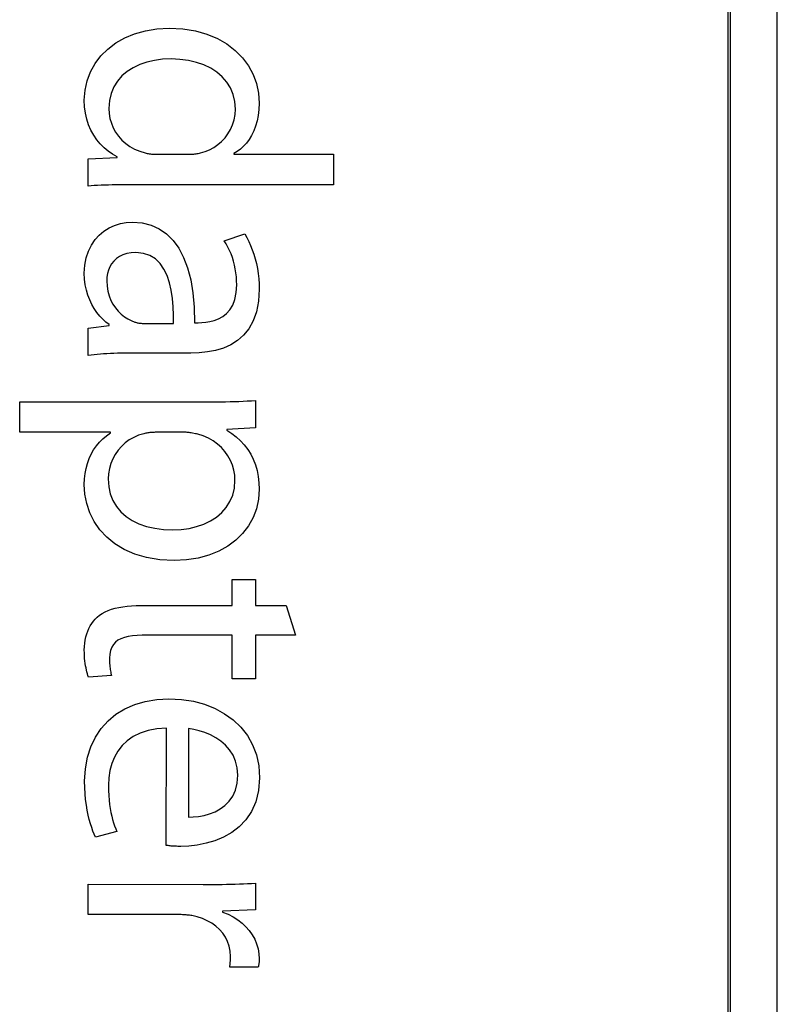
# Model space of a CAD drawing. Header units: inches. Extents: x 0 to 22, y 0 to 17.
# Tile 27 of 39: x 11.389 to 11.632, y 8.888 to 9.204. Entities that reach past the tile are written whole.
import ezdxf

# ---------------------------------------------------------------- set-up
doc = ezdxf.new("R2010")
doc.units = ezdxf.units.IN
doc.header["$LTSCALE"] = 1.21
doc.header["$MEASUREMENT"] = 0
doc.layers.get('0').update_dxf_attribs({"linetype": 'CONTINUOUS'})

msp = doc.modelspace()

# ---------------------------------------------------------------- linework, layer by layer
at = {"color": 7, "linetype": 'CONTINUOUS'}
for p, q in [((11.63223, 7.82391), (11.63219, 9.70984)), ((11.61644, 7.82938), (11.6164, 9.70541)), ((11.61723, 7.82891), (11.61719, 9.70484)), ((11.42255, 9.1982), (11.42573, 9.19952)), ((11.42573, 9.19952), (11.4292, 9.20049)), ((11.4292, 9.20049), (11.43292, 9.20109)), ((11.43292, 9.20109), (11.43689, 9.2013)), ((11.43689, 9.2013), (11.44124, 9.2011)), ((11.44124, 9.2011), (11.44527, 9.20046)), ((11.44527, 9.20046), (11.44899, 9.19941)), ((11.41711, 9.19462), (11.41967, 9.19656)), ((11.41967, 9.19656), (11.42255, 9.1982)), ((11.44899, 9.19941), (11.45237, 9.19799)), ((11.45237, 9.19799), (11.4554, 9.19623)), ((11.41489, 9.19242), (11.41711, 9.19462)), ((11.4554, 9.19623), (11.45807, 9.19416)), ((11.45807, 9.19416), (11.46037, 9.19183)), ((11.41155, 9.18729), (11.41303, 9.18996)), ((11.41303, 9.18996), (11.41489, 9.19242)), ((11.42968, 9.1904), (11.42738, 9.18962)), ((11.43215, 9.19096), (11.42968, 9.1904)), ((11.43474, 9.1913), (11.43215, 9.19096)), ((11.43744, 9.19141), (11.43474, 9.1913)), ((11.44032, 9.19129), (11.43744, 9.19141)), ((11.44306, 9.19092), (11.44032, 9.19129)), ((11.44564, 9.19032), (11.44306, 9.19092)), ((11.44803, 9.18949), (11.44564, 9.19032)), ((11.46037, 9.19183), (11.46228, 9.18925)), ((11.41046, 9.18442), (11.41155, 9.18729)), ((11.42333, 9.18739), (11.42164, 9.18595)), ((11.42525, 9.18861), (11.42333, 9.18739)), ((11.42738, 9.18962), (11.42525, 9.18861)), ((11.45022, 9.18843), (11.44803, 9.18949)), ((11.45219, 9.18715), (11.45022, 9.18843)), ((11.45391, 9.18567), (11.45219, 9.18715)), ((11.46228, 9.18925), (11.46378, 9.18646)), ((11.4098, 9.18139), (11.41046, 9.18442)), ((11.4202, 9.18429), (11.41904, 9.18242)), ((11.42164, 9.18595), (11.4202, 9.18429)), ((11.45536, 9.18398), (11.45391, 9.18567)), ((11.45653, 9.18209), (11.45536, 9.18398)), ((11.46378, 9.18646), (11.46488, 9.1835)), ((11.40957, 9.1782), (11.4098, 9.18139)), ((11.41904, 9.18242), (11.41818, 9.18033)), ((11.45739, 9.18001), (11.45653, 9.18209)), ((11.46488, 9.1835), (11.46554, 9.18041)), ((11.40967, 9.17606), (11.40957, 9.1782)), ((11.41764, 9.17804), (11.41746, 9.17553)), ((11.41818, 9.18033), (11.41764, 9.17804)), ((11.45792, 9.17775), (11.45739, 9.18001)), ((11.4581, 9.17531), (11.45792, 9.17775)), ((11.46554, 9.18041), (11.46577, 9.1772)), ((11.40994, 9.17401), (11.40967, 9.17606)), ((11.41746, 9.17553), (11.41755, 9.17391)), ((11.458, 9.17353), (11.4581, 9.17531)), ((11.46569, 9.17518), (11.46546, 9.17327)), ((11.46577, 9.1772), (11.46569, 9.17518)), ((11.41038, 9.17208), (11.40994, 9.17401)), ((11.41097, 9.17025), (11.41038, 9.17208)), ((11.41755, 9.17391), (11.41782, 9.17232)), ((11.41782, 9.17232), (11.41827, 9.17078)), ((11.45721, 9.17022), (11.4577, 9.17183)), ((11.4577, 9.17183), (11.458, 9.17353)), ((11.46509, 9.17148), (11.4646, 9.16981)), ((11.46546, 9.17327), (11.46509, 9.17148)), ((11.41172, 9.16853), (11.41097, 9.17025)), ((11.4126, 9.16693), (11.41172, 9.16853)), ((11.41827, 9.17078), (11.41888, 9.16931)), ((11.41888, 9.16931), (11.41965, 9.1679)), ((11.41965, 9.1679), (11.42058, 9.16658)), ((11.45574, 9.16733), (11.45655, 9.16872)), ((11.45655, 9.16872), (11.45721, 9.17022)), ((11.464, 9.16827), (11.46329, 9.16685)), ((11.4646, 9.16981), (11.464, 9.16827)), ((11.4136, 9.16545), (11.4126, 9.16693)), ((11.41472, 9.16409), (11.4136, 9.16545)), ((11.42058, 9.16658), (11.42166, 9.16537)), ((11.42166, 9.16537), (11.42288, 9.16426)), ((11.45251, 9.16388), (11.4537, 9.1649)), ((11.4537, 9.1649), (11.45478, 9.16605)), ((11.45478, 9.16605), (11.45574, 9.16733)), ((11.4625, 9.16555), (11.46164, 9.16438)), ((11.46329, 9.16685), (11.4625, 9.16555)), ((11.41594, 9.16286), (11.41472, 9.16409)), ((11.41726, 9.16177), (11.41594, 9.16286)), ((11.41865, 9.16081), (11.41726, 9.16177)), ((11.42288, 9.16426), (11.42425, 9.16328)), ((11.42425, 9.16328), (11.42575, 9.16243)), ((11.42575, 9.16243), (11.42737, 9.16174)), ((11.42737, 9.16174), (11.42912, 9.16121)), ((11.44689, 9.16121), (11.44839, 9.16165)), ((11.44839, 9.16165), (11.44984, 9.16224)), ((11.44984, 9.16224), (11.45122, 9.16299)), ((11.45122, 9.16299), (11.45251, 9.16388)), ((11.4587, 9.16164), (11.45765, 9.16099)), ((11.45972, 9.16242), (11.4587, 9.16164)), ((11.4607, 9.16334), (11.45972, 9.16242)), ((11.46164, 9.16438), (11.4607, 9.16334)), ((11.41079, 9.15932), (11.42012, 9.15977)), ((11.41079, 9.15055), (11.41079, 9.15932)), ((11.42012, 9.15999), (11.41865, 9.16081)), ((11.42012, 9.15977), (11.42012, 9.15999)), ((11.42912, 9.16121), (11.42945, 9.16113)), ((11.42945, 9.16113), (11.42978, 9.16106)), ((11.42978, 9.16106), (11.43012, 9.161)), ((11.43012, 9.161), (11.43046, 9.16095)), ((11.43046, 9.16095), (11.4308, 9.16091)), ((11.4308, 9.16091), (11.43114, 9.16087)), ((11.43114, 9.16087), (11.43149, 9.16084)), ((11.43149, 9.16084), (11.43185, 9.16081)), ((11.43185, 9.16081), (11.43221, 9.1608)), ((11.43221, 9.1608), (11.43258, 9.16078)), ((11.43258, 9.16078), (11.43295, 9.16078)), ((11.43295, 9.16078), (11.43334, 9.16077)), ((11.43334, 9.16077), (11.44267, 9.16077)), ((11.44267, 9.16077), (11.443, 9.16078)), ((11.443, 9.16078), (11.44335, 9.16078)), ((11.44335, 9.16078), (11.4437, 9.1608)), ((11.4437, 9.1608), (11.44405, 9.16081)), ((11.44405, 9.16081), (11.44441, 9.16084)), ((11.44441, 9.16084), (11.44477, 9.16087)), ((11.44477, 9.16087), (11.44513, 9.16091)), ((11.44513, 9.16091), (11.44549, 9.16095)), ((11.44549, 9.16095), (11.44585, 9.161)), ((11.44585, 9.161), (11.4462, 9.16106)), ((11.4462, 9.16106), (11.44655, 9.16113)), ((11.44655, 9.16113), (11.44689, 9.16121)), ((11.45765, 9.16099), (11.45765, 9.16077)), ((11.45765, 9.16077), (11.48964, 9.16078)), ((11.48964, 9.16078), (11.48964, 9.151)), ((11.41175, 9.15063), (11.41079, 9.15055)), ((11.41276, 9.1507), (11.41175, 9.15063)), ((11.41384, 9.15076), (11.41276, 9.1507)), ((11.41496, 9.15081), (11.41384, 9.15076)), ((11.41612, 9.15086), (11.41496, 9.15081)), ((11.41732, 9.1509), (11.41612, 9.15086)), ((11.41854, 9.15093), (11.41732, 9.1509)), ((11.41977, 9.15095), (11.41854, 9.15093)), ((11.42101, 9.15097), (11.41977, 9.15095)), ((11.42224, 9.15099), (11.42101, 9.15097)), ((11.42347, 9.15099), (11.42224, 9.15099)), ((11.48964, 9.151), (11.42347, 9.15099)), ((11.4159, 9.13609), (11.41755, 9.13712)), ((11.41755, 9.13712), (11.41932, 9.13793)), ((11.41932, 9.13793), (11.42117, 9.1385)), ((11.42117, 9.1385), (11.42307, 9.13885)), ((11.42307, 9.13885), (11.42501, 9.13896)), ((11.42501, 9.13896), (11.42813, 9.13873)), ((11.42813, 9.13873), (11.43101, 9.13801)), ((11.43101, 9.13801), (11.43363, 9.13683)), ((11.43363, 9.13683), (11.43599, 9.1352)), ((11.41185, 9.13162), (11.41302, 9.13334)), ((11.41302, 9.13334), (11.41438, 9.13482)), ((11.41438, 9.13482), (11.4159, 9.13609)), ((11.43599, 9.1352), (11.43809, 9.13312)), ((11.43809, 9.13312), (11.43992, 9.13059)), ((11.45455, 9.13297), (11.4611, 9.13518)), ((11.45516, 9.132), (11.45455, 9.13297)), ((11.4611, 9.13518), (11.46178, 9.13403)), ((11.46178, 9.13403), (11.46241, 9.1328)), ((11.41089, 9.12968), (11.41185, 9.13162)), ((11.43992, 9.13059), (11.44147, 9.12764)), ((11.45573, 9.13097), (11.45516, 9.132)), ((11.45625, 9.12989), (11.45573, 9.13097)), ((11.45672, 9.12877), (11.45625, 9.12989)), ((11.46241, 9.1328), (11.463, 9.13149)), ((11.463, 9.13149), (11.46354, 9.13011)), ((11.46354, 9.13011), (11.46404, 9.12867)), ((11.40973, 9.12513), (11.41018, 9.12752)), ((11.41018, 9.12752), (11.41089, 9.12968)), ((11.41987, 9.12725), (11.41904, 9.12647)), ((11.42084, 9.12791), (11.41987, 9.12725)), ((11.42194, 9.12845), (11.42084, 9.12791)), ((11.42319, 9.12885), (11.42194, 9.12845)), ((11.42458, 9.1291), (11.42319, 9.12885)), ((11.42612, 9.12919), (11.42458, 9.1291)), ((11.42856, 9.12894), (11.42612, 9.12919)), ((11.43066, 9.12824), (11.42856, 9.12894)), ((11.43245, 9.12713), (11.43066, 9.12824)), ((11.43395, 9.12565), (11.43245, 9.12713)), ((11.44147, 9.12764), (11.44275, 9.12425)), ((11.45714, 9.1276), (11.45672, 9.12877)), ((11.4575, 9.12641), (11.45714, 9.1276)), ((11.46404, 9.12867), (11.46447, 9.12717)), ((11.46447, 9.12717), (11.46485, 9.12563)), ((11.40957, 9.12253), (11.40973, 9.12513)), ((11.41734, 9.12357), (11.41703, 9.12246)), ((11.41778, 9.12462), (11.41734, 9.12357)), ((11.41834, 9.12559), (11.41778, 9.12462)), ((11.41904, 9.12647), (11.41834, 9.12559)), ((11.43518, 9.12386), (11.43395, 9.12565)), ((11.43617, 9.1218), (11.43518, 9.12386)), ((11.44275, 9.12425), (11.44375, 9.12046)), ((11.45782, 9.12519), (11.4575, 9.12641)), ((11.45808, 9.12395), (11.45782, 9.12519)), ((11.45828, 9.12269), (11.45808, 9.12395)), ((11.46485, 9.12563), (11.46517, 9.12404)), ((11.46517, 9.12404), (11.46543, 9.12242)), ((11.40965, 9.12065), (11.40957, 9.12253)), ((11.40987, 9.11885), (11.40965, 9.12065)), ((11.41685, 9.12129), (11.41679, 9.12009)), ((11.41703, 9.12246), (11.41685, 9.12129)), ((11.43694, 9.11951), (11.43617, 9.1218)), ((11.44375, 9.12046), (11.44446, 9.11625)), ((11.45843, 9.12142), (11.45828, 9.12269)), ((11.45851, 9.12014), (11.45843, 9.12142)), ((11.46543, 9.12242), (11.46561, 9.12077)), ((11.46561, 9.12077), (11.46573, 9.1191)), ((11.41023, 9.11713), (11.40987, 9.11885)), ((11.41679, 9.12009), (11.41688, 9.11836)), ((11.41688, 9.11836), (11.41714, 9.11675)), ((11.4375, 9.11706), (11.43694, 9.11951)), ((11.45841, 9.11631), (11.45854, 9.11887)), ((11.45854, 9.11887), (11.45851, 9.12014)), ((11.46577, 9.11741), (11.46554, 9.11353)), ((11.46573, 9.1191), (11.46577, 9.11741)), ((11.41071, 9.1155), (11.41023, 9.11713)), ((11.4113, 9.11396), (11.41071, 9.1155)), ((11.41714, 9.11675), (11.41755, 9.11524)), ((11.41755, 9.11524), (11.41811, 9.11384)), ((11.43789, 9.11447), (11.4375, 9.11706)), ((11.43813, 9.1118), (11.43789, 9.11447)), ((11.44446, 9.11625), (11.44487, 9.11164)), ((11.45727, 9.11232), (11.45797, 9.11414)), ((11.45797, 9.11414), (11.45841, 9.11631)), ((11.41199, 9.11252), (11.4113, 9.11396)), ((11.41277, 9.11117), (11.41199, 9.11252)), ((11.41362, 9.10993), (11.41277, 9.11117)), ((11.41811, 9.11384), (11.41879, 9.11256)), ((11.41879, 9.11256), (11.41958, 9.11139)), ((11.41958, 9.11139), (11.42047, 9.11034)), ((11.43823, 9.1091), (11.43813, 9.1118)), ((11.44487, 9.11164), (11.445, 9.10665)), ((11.45527, 9.10959), (11.45636, 9.11081)), ((11.45636, 9.11081), (11.45727, 9.11232)), ((11.46554, 9.11353), (11.46489, 9.11015)), ((11.41454, 9.1088), (11.41362, 9.10993)), ((11.41551, 9.10778), (11.41454, 9.1088)), ((11.41653, 9.10687), (11.41551, 9.10778)), ((11.42047, 9.11034), (11.42143, 9.1094)), ((11.42143, 9.1094), (11.42246, 9.10859)), ((11.42246, 9.10859), (11.42354, 9.10789)), ((11.42354, 9.10789), (11.42466, 9.10731)), ((11.43823, 9.10641), (11.43823, 9.1091)), ((11.45133, 9.10737), (11.45271, 9.1079)), ((11.45271, 9.1079), (11.45404, 9.10863)), ((11.45404, 9.10863), (11.45527, 9.10959)), ((11.46489, 9.11015), (11.46385, 9.10722)), ((11.4108, 9.10487), (11.41757, 9.10576)), ((11.4108, 9.09609), (11.4108, 9.10487)), ((11.41757, 9.10609), (11.41653, 9.10687)), ((11.41757, 9.10576), (11.41757, 9.10609)), ((11.42466, 9.10731), (11.42579, 9.10686)), ((11.42579, 9.10686), (11.42604, 9.10678)), ((11.42604, 9.10678), (11.4263, 9.10671)), ((11.4263, 9.10671), (11.42656, 9.10665)), ((11.42656, 9.10665), (11.42682, 9.10659)), ((11.42682, 9.10659), (11.42708, 9.10655)), ((11.42708, 9.10655), (11.42734, 9.10651)), ((11.42734, 9.10651), (11.42761, 9.10648)), ((11.42761, 9.10648), (11.42787, 9.10645)), ((11.42787, 9.10645), (11.42813, 9.10644)), ((11.42813, 9.10644), (11.42839, 9.10642)), ((11.42839, 9.10642), (11.42864, 9.10642)), ((11.42864, 9.10642), (11.4289, 9.10641)), ((11.4289, 9.10641), (11.43823, 9.10641)), ((11.445, 9.10665), (11.44611, 9.10665)), ((11.44611, 9.10665), (11.44729, 9.10668)), ((11.44729, 9.10668), (11.44858, 9.10679)), ((11.44858, 9.10679), (11.44994, 9.10701)), ((11.44994, 9.10701), (11.45133, 9.10737)), ((11.46246, 9.10473), (11.46077, 9.10265)), ((11.46385, 9.10722), (11.46246, 9.10473)), ((11.46077, 9.10265), (11.45881, 9.10093)), ((11.45427, 9.09852), (11.45176, 9.09775)), ((11.45663, 9.09957), (11.45427, 9.09852)), ((11.45881, 9.10093), (11.45663, 9.09957)), ((11.41173, 9.09623), (11.4108, 9.09609)), ((11.4127, 9.09634), (11.41173, 9.09623)), ((11.4137, 9.09645), (11.4127, 9.09634)), ((11.41473, 9.09654), (11.4137, 9.09645)), ((11.41578, 9.09662), (11.41473, 9.09654)), ((11.41686, 9.09669), (11.41578, 9.09662)), ((11.41796, 9.09674), (11.41686, 9.09669)), ((11.41908, 9.09679), (11.41796, 9.09674)), ((11.42021, 9.09682), (11.41908, 9.09679)), ((11.42136, 9.09685), (11.42021, 9.09682)), ((11.42251, 9.09686), (11.42136, 9.09685)), ((11.42367, 9.09687), (11.42251, 9.09686)), ((11.44377, 9.09687), (11.42367, 9.09687)), ((11.44647, 9.09695), (11.44377, 9.09687)), ((11.44915, 9.09724), (11.44647, 9.09695)), ((11.45176, 9.09775), (11.44915, 9.09724)), ((11.38882, 9.08119), (11.44869, 9.08119)), ((11.38882, 9.07142), (11.38882, 9.08119)), ((11.44869, 9.08119), (11.45033, 9.0812)), ((11.45033, 9.0812), (11.45192, 9.08121)), ((11.45192, 9.08121), (11.45347, 9.08123)), ((11.45347, 9.08123), (11.45497, 9.08125)), ((11.45497, 9.08125), (11.45643, 9.08128)), ((11.45643, 9.08128), (11.45786, 9.08132)), ((11.45786, 9.08132), (11.45925, 9.08137)), ((11.45925, 9.08137), (11.46061, 9.08142)), ((11.46061, 9.08142), (11.46194, 9.08149)), ((11.46194, 9.08149), (11.46325, 9.08156)), ((11.46325, 9.08156), (11.46454, 9.08164)), ((11.46454, 9.08164), (11.46454, 9.07286)), ((11.46454, 9.07286), (11.45532, 9.07232)), ((11.41801, 9.07142), (11.38882, 9.07142)), ((11.41553, 9.06936), (11.41672, 9.07034)), ((11.41672, 9.07034), (11.41801, 9.07121)), ((11.41801, 9.07121), (11.41801, 9.07142)), ((11.42547, 9.0698), (11.42403, 9.06897)), ((11.42702, 9.07047), (11.42547, 9.0698)), ((11.42867, 9.07097), (11.42702, 9.07047)), ((11.42898, 9.07105), (11.42867, 9.07097)), ((11.4293, 9.07113), (11.42898, 9.07105)), ((11.42963, 9.07119), (11.4293, 9.07113)), ((11.42996, 9.07124), (11.42963, 9.07119)), ((11.43029, 9.07129), (11.42996, 9.07124)), ((11.43063, 9.07133), (11.43029, 9.07129)), ((11.43097, 9.07136), (11.43063, 9.07133)), ((11.43131, 9.07138), (11.43097, 9.07136)), ((11.43166, 9.0714), (11.43131, 9.07138)), ((11.432, 9.07141), (11.43166, 9.0714)), ((11.43234, 9.07142), (11.432, 9.07141)), ((11.43267, 9.07142), (11.43234, 9.07142)), ((11.442, 9.07142), (11.43267, 9.07142)), ((11.44231, 9.07142), (11.442, 9.07142)), ((11.44263, 9.0714), (11.44231, 9.07142)), ((11.44295, 9.07137), (11.44263, 9.0714)), ((11.44328, 9.07133), (11.44295, 9.07137)), ((11.44362, 9.07128), (11.44328, 9.07133)), ((11.44396, 9.07123), (11.44362, 9.07128)), ((11.4443, 9.07117), (11.44396, 9.07123)), ((11.44532, 9.07098), (11.4443, 9.07117)), ((11.44566, 9.07092), (11.44532, 9.07098)), ((11.446, 9.07087), (11.44566, 9.07092)), ((11.44778, 9.0703), (11.446, 9.07087)), ((11.44943, 9.06957), (11.44778, 9.0703)), ((11.45532, 9.07232), (11.45532, 9.07209)), ((11.45532, 9.07209), (11.45693, 9.07106)), ((11.45693, 9.07106), (11.45841, 9.06993)), ((11.45841, 9.06993), (11.45977, 9.0687)), ((11.41257, 9.0658), (11.41346, 9.06708)), ((11.41346, 9.06708), (11.41444, 9.06827)), ((11.41444, 9.06827), (11.41553, 9.06936)), ((11.42149, 9.06688), (11.42042, 9.06566)), ((11.4227, 9.06799), (11.42149, 9.06688)), ((11.42403, 9.06897), (11.4227, 9.06799)), ((11.45097, 9.06868), (11.44943, 9.06957)), ((11.45237, 9.06765), (11.45097, 9.06868)), ((11.45363, 9.06649), (11.45237, 9.06765)), ((11.45977, 9.0687), (11.46099, 9.06736)), ((11.46099, 9.06736), (11.46209, 9.06592)), ((11.41113, 9.06297), (11.41179, 9.06443)), ((11.41179, 9.06443), (11.41257, 9.0658)), ((11.41948, 9.06432), (11.4187, 9.06289)), ((11.42042, 9.06566), (11.41948, 9.06432)), ((11.45474, 9.06522), (11.45363, 9.06649)), ((11.45571, 9.06384), (11.45474, 9.06522)), ((11.45651, 9.06239), (11.45571, 9.06384)), ((11.46209, 9.06592), (11.46305, 9.06438)), ((11.46305, 9.06438), (11.46387, 9.06275)), ((11.41014, 9.05983), (11.41058, 9.06144)), ((11.41058, 9.06144), (11.41113, 9.06297)), ((11.41807, 9.06137), (11.41762, 9.05978)), ((11.4187, 9.06289), (11.41807, 9.06137)), ((11.45715, 9.06086), (11.45651, 9.06239)), ((11.45761, 9.05927), (11.45715, 9.06086)), ((11.46387, 9.06275), (11.46454, 9.06101)), ((11.46454, 9.06101), (11.46507, 9.05918)), ((11.40964, 9.05644), (11.40983, 9.05817)), ((11.40983, 9.05817), (11.41014, 9.05983)), ((11.41733, 9.05812), (11.41724, 9.05642)), ((11.41762, 9.05978), (11.41733, 9.05812)), ((11.45789, 9.05764), (11.45761, 9.05927)), ((11.45799, 9.05599), (11.45789, 9.05764)), ((11.46507, 9.05918), (11.46546, 9.05724)), ((11.46546, 9.05724), (11.46569, 9.05522)), ((11.40958, 9.05466), (11.40964, 9.05644)), ((11.40977, 9.05154), (11.40958, 9.05466)), ((11.41724, 9.05642), (11.41741, 9.05393)), ((11.41741, 9.05393), (11.41792, 9.05163)), ((11.4578, 9.0535), (11.45799, 9.05599)), ((11.46569, 9.05522), (11.46577, 9.0531)), ((11.41037, 9.04849), (11.40977, 9.05154)), ((11.41792, 9.05163), (11.41875, 9.04952)), ((11.45638, 9.04915), (11.45726, 9.05122)), ((11.45726, 9.05122), (11.4578, 9.0535)), ((11.46577, 9.0531), (11.46554, 9.0499)), ((11.41137, 9.04554), (11.41037, 9.04849)), ((11.41875, 9.04952), (11.41988, 9.0476)), ((11.41988, 9.0476), (11.4213, 9.04589)), ((11.4552, 9.04728), (11.45638, 9.04915)), ((11.46554, 9.0499), (11.46488, 9.04686)), ((11.41277, 9.04274), (11.41137, 9.04554)), ((11.4213, 9.04589), (11.423, 9.04439)), ((11.423, 9.04439), (11.42495, 9.04311)), ((11.45204, 9.04417), (11.45374, 9.04562)), ((11.45374, 9.04562), (11.4552, 9.04728)), ((11.46488, 9.04686), (11.4638, 9.044)), ((11.41456, 9.04012), (11.41277, 9.04274)), ((11.42495, 9.04311), (11.42714, 9.04204)), ((11.42714, 9.04204), (11.42956, 9.0412)), ((11.42956, 9.0412), (11.43219, 9.0406)), ((11.44567, 9.04113), (11.44797, 9.04193)), ((11.44797, 9.04193), (11.4501, 9.04294)), ((11.4501, 9.04294), (11.45204, 9.04417)), ((11.46231, 9.04134), (11.46045, 9.03892)), ((11.4638, 9.044), (11.46231, 9.04134)), ((11.41676, 9.03773), (11.41456, 9.04012)), ((11.43219, 9.0406), (11.43501, 9.04023)), ((11.43501, 9.04023), (11.438, 9.04011)), ((11.438, 9.04011), (11.44066, 9.04022)), ((11.44066, 9.04022), (11.44322, 9.04056)), ((11.44322, 9.04056), (11.44567, 9.04113)), ((11.46045, 9.03892), (11.45823, 9.03675)), ((11.41937, 9.0356), (11.41676, 9.03773)), ((11.42237, 9.03376), (11.41937, 9.0356)), ((11.45823, 9.03675), (11.45567, 9.03484)), ((11.42578, 9.03227), (11.42237, 9.03376)), ((11.4296, 9.03116), (11.42578, 9.03227)), ((11.4496, 9.03195), (11.44614, 9.031)), ((11.45279, 9.03324), (11.4496, 9.03195)), ((11.45567, 9.03484), (11.45279, 9.03324)), ((11.43382, 9.03046), (11.4296, 9.03116)), ((11.43844, 9.03022), (11.43382, 9.03046)), ((11.44241, 9.03042), (11.43844, 9.03022)), ((11.44614, 9.031), (11.44241, 9.03042)), ((11.4571, 9.02409), (11.46454, 9.02409)), ((11.4571, 9.01576), (11.4571, 9.02409)), ((11.46454, 9.02409), (11.46454, 9.01576)), ((11.41447, 9.01261), (11.41533, 9.01318)), ((11.41533, 9.01318), (11.41626, 9.01369)), ((11.41626, 9.01369), (11.41727, 9.01414)), ((11.41727, 9.01414), (11.41834, 9.01454)), ((11.41834, 9.01454), (11.41949, 9.01487)), ((11.41949, 9.01487), (11.4207, 9.01515)), ((11.4207, 9.01515), (11.42198, 9.01537)), ((11.42198, 9.01537), (11.42333, 9.01554)), ((11.42333, 9.01554), (11.42475, 9.01567)), ((11.42475, 9.01567), (11.42624, 9.01574)), ((11.42624, 9.01574), (11.42778, 9.01576)), ((11.42778, 9.01576), (11.4571, 9.01576)), ((11.46454, 9.01576), (11.47443, 9.01576)), ((11.47443, 9.01576), (11.47743, 9.00621)), ((11.41148, 9.00922), (11.41197, 9.00998)), ((11.41197, 9.00998), (11.41249, 9.0107)), ((11.41249, 9.0107), (11.41307, 9.01136)), ((11.41307, 9.01136), (11.41369, 9.01198)), ((11.41369, 9.01198), (11.41447, 9.01261)), ((11.41007, 9.00567), (11.41035, 9.00663)), ((11.41035, 9.00663), (11.41067, 9.00754)), ((11.41067, 9.00754), (11.41105, 9.0084)), ((11.41105, 9.0084), (11.41148, 9.00922)), ((11.40961, 9.00256), (11.4097, 9.00363)), ((11.4097, 9.00363), (11.40986, 9.00467)), ((11.40986, 9.00467), (11.41007, 9.00567)), ((11.41958, 9.00395), (11.41891, 9.00319)), ((11.4204, 9.00458), (11.41958, 9.00395)), ((11.42136, 9.0051), (11.4204, 9.00458)), ((11.42245, 9.00552), (11.42136, 9.0051)), ((11.42368, 9.00583), (11.42245, 9.00552)), ((11.42504, 9.00605), (11.42368, 9.00583)), ((11.42652, 9.00617), (11.42504, 9.00605)), ((11.42812, 9.00621), (11.42652, 9.00617)), ((11.4571, 9.00621), (11.42812, 9.00621)), ((11.4571, 8.99222), (11.4571, 9.00621)), ((11.47743, 9.00621), (11.46454, 9.00621)), ((11.46454, 9.00621), (11.46454, 8.99222)), ((11.40958, 9.00144), (11.40961, 9.00256)), ((11.40959, 9.00051), (11.40958, 9.00144)), ((11.40963, 8.99961), (11.40959, 9.00051)), ((11.41776, 9.00016), (11.41768, 8.99887)), ((11.41799, 9.00131), (11.41776, 9.00016)), ((11.41838, 9.00232), (11.41799, 9.00131)), ((11.41891, 9.00319), (11.41838, 9.00232)), ((11.40969, 8.99875), (11.40963, 8.99961)), ((11.40977, 8.99793), (11.40969, 8.99875)), ((11.40987, 8.99714), (11.40977, 8.99793)), ((11.40999, 8.99639), (11.40987, 8.99714)), ((11.41768, 8.99887), (11.41769, 8.99823)), ((11.41769, 8.99823), (11.4177, 8.99763)), ((11.4177, 8.99763), (11.41772, 8.99707)), ((11.41772, 8.99707), (11.41775, 8.99654)), ((11.41012, 8.99568), (11.40999, 8.99639)), ((11.41027, 8.99501), (11.41012, 8.99568)), ((11.41042, 8.99439), (11.41027, 8.99501)), ((11.41058, 8.9938), (11.41042, 8.99439)), ((11.41074, 8.99326), (11.41058, 8.9938)), ((11.41775, 8.99654), (11.4178, 8.99605)), ((11.4178, 8.99605), (11.41785, 8.99558)), ((11.41785, 8.99558), (11.41791, 8.99515)), ((11.41791, 8.99515), (11.41798, 8.99473)), ((11.41798, 8.99473), (11.41806, 8.99433)), ((11.41806, 8.99433), (11.41814, 8.99395)), ((11.41814, 8.99395), (11.41824, 8.99358)), ((11.41091, 8.99277), (11.41074, 8.99326)), ((11.41834, 8.99322), (11.41091, 8.99277)), ((11.41824, 8.99358), (11.41834, 8.99322)), ((11.46454, 8.99222), (11.4571, 8.99222)), ((11.42576, 8.98394), (11.42918, 8.98494)), ((11.42918, 8.98494), (11.43287, 8.98555)), ((11.43287, 8.98555), (11.43678, 8.98576)), ((11.43678, 8.98576), (11.44079, 8.98556)), ((11.44079, 8.98556), (11.44461, 8.98497)), ((11.44461, 8.98497), (11.44822, 8.984)), ((11.41974, 8.98081), (11.4226, 8.98255)), ((11.4226, 8.98255), (11.42576, 8.98394)), ((11.44822, 8.984), (11.45158, 8.98267)), ((11.45158, 8.98267), (11.45467, 8.98099)), ((11.41499, 8.97625), (11.4172, 8.9787)), ((11.4172, 8.9787), (11.41974, 8.98081)), ((11.45467, 8.98099), (11.45745, 8.97897)), ((11.45745, 8.97897), (11.45989, 8.97662)), ((11.41313, 8.97348), (11.41499, 8.97625)), ((11.42752, 8.97473), (11.4253, 8.97364)), ((11.43004, 8.97556), (11.42752, 8.97473)), ((11.43286, 8.9761), (11.43004, 8.97556)), ((11.43601, 8.97632), (11.43286, 8.9761)), ((11.4359, 8.93867), (11.43601, 8.97632)), ((11.44474, 8.97593), (11.443, 8.9762)), ((11.443, 8.9762), (11.443, 8.94777)), ((11.44653, 8.97551), (11.44474, 8.97593)), ((11.44834, 8.97494), (11.44653, 8.97551)), ((11.45013, 8.97419), (11.44834, 8.97494)), ((11.45989, 8.97662), (11.46196, 8.97395)), ((11.41166, 8.97038), (11.41313, 8.97348)), ((11.42337, 8.97229), (11.42172, 8.97073)), ((11.4253, 8.97364), (11.42337, 8.97229)), ((11.45186, 8.97327), (11.45013, 8.97419)), ((11.45348, 8.97216), (11.45186, 8.97327)), ((11.45497, 8.97087), (11.45348, 8.97216)), ((11.46196, 8.97395), (11.46363, 8.97099)), ((11.41057, 8.96698), (11.41166, 8.97038)), ((11.42035, 8.96897), (11.41925, 8.96703)), ((11.42172, 8.97073), (11.42035, 8.96897)), ((11.45627, 8.96937), (11.45497, 8.97087)), ((11.45735, 8.96766), (11.45627, 8.96937)), ((11.46363, 8.97099), (11.46486, 8.96774)), ((11.40991, 8.9633), (11.41057, 8.96698)), ((11.41925, 8.96703), (11.41841, 8.96494)), ((11.45817, 8.96574), (11.45735, 8.96766)), ((11.4587, 8.96359), (11.45817, 8.96574)), ((11.46486, 8.96774), (11.46562, 8.96421)), ((11.40969, 8.95932), (11.40991, 8.9633)), ((11.41781, 8.96272), (11.41746, 8.96039)), ((11.41841, 8.96494), (11.41781, 8.96272)), ((11.45888, 8.96121), (11.4587, 8.96359)), ((11.46562, 8.96421), (11.46588, 8.96042)), ((11.40972, 8.95724), (11.40969, 8.95932)), ((11.41746, 8.96039), (11.41735, 8.95798)), ((11.45868, 8.95866), (11.45888, 8.96121)), ((11.46588, 8.96042), (11.46557, 8.95631)), ((11.40983, 8.95526), (11.40972, 8.95724)), ((11.41735, 8.95798), (11.41737, 8.95629)), ((11.41737, 8.95629), (11.41745, 8.9547)), ((11.45726, 8.95451), (11.45813, 8.95643)), ((11.45813, 8.95643), (11.45868, 8.95866)), ((11.46557, 8.95631), (11.46469, 8.9527)), ((11.41001, 8.95339), (11.40983, 8.95526)), ((11.41023, 8.95162), (11.41001, 8.95339)), ((11.41745, 8.9547), (11.41756, 8.95321)), ((11.41756, 8.95321), (11.41772, 8.95181)), ((11.45476, 8.9515), (11.45612, 8.95287)), ((11.45612, 8.95287), (11.45726, 8.95451)), ((11.46469, 8.9527), (11.46331, 8.94958)), ((11.41051, 8.94996), (11.41023, 8.95162)), ((11.41083, 8.94841), (11.41051, 8.94996)), ((11.41772, 8.95181), (11.41791, 8.95049)), ((11.41791, 8.95049), (11.41814, 8.94926)), ((11.44983, 8.94879), (11.45157, 8.94948)), ((11.45157, 8.94948), (11.45323, 8.95037)), ((11.45323, 8.95037), (11.45476, 8.9515)), ((11.46331, 8.94958), (11.46151, 8.94691)), ((11.41117, 8.94696), (11.41083, 8.94841)), ((11.41155, 8.94562), (11.41117, 8.94696)), ((11.41814, 8.94926), (11.4184, 8.94809)), ((11.4184, 8.94809), (11.41868, 8.94699)), ((11.41868, 8.94699), (11.41899, 8.94595)), ((11.443, 8.94777), (11.4446, 8.9478)), ((11.4446, 8.9478), (11.4463, 8.94797)), ((11.4463, 8.94797), (11.44806, 8.94829)), ((11.44806, 8.94829), (11.44983, 8.94879)), ((11.46151, 8.94691), (11.45936, 8.94466)), ((11.41194, 8.94439), (11.41155, 8.94562)), ((11.41234, 8.94326), (11.41194, 8.94439)), ((11.41274, 8.94224), (11.41234, 8.94326)), ((11.42002, 8.94312), (11.41313, 8.94133)), ((11.41899, 8.94595), (11.41932, 8.94497)), ((11.41932, 8.94497), (11.41966, 8.94402)), ((11.41966, 8.94402), (11.42002, 8.94312)), ((11.45936, 8.94466), (11.45693, 8.94281)), ((11.41313, 8.94133), (11.41274, 8.94224)), ((11.45152, 8.94017), (11.44869, 8.93933)), ((11.45429, 8.94132), (11.45152, 8.94017)), ((11.45693, 8.94281), (11.45429, 8.94132)), ((11.43618, 8.93862), (11.4359, 8.93867)), ((11.43649, 8.93857), (11.43618, 8.93862)), ((11.43681, 8.93853), (11.43649, 8.93857)), ((11.43716, 8.93849), (11.43681, 8.93853)), ((11.43752, 8.93845), (11.43716, 8.93849)), ((11.4379, 8.93842), (11.43752, 8.93845)), ((11.43829, 8.9384), (11.4379, 8.93842)), ((11.43871, 8.93838), (11.43829, 8.9384)), ((11.43915, 8.93836), (11.43871, 8.93838)), ((11.4396, 8.93835), (11.43915, 8.93836)), ((11.44007, 8.93835), (11.4396, 8.93835)), ((11.44056, 8.93834), (11.44007, 8.93835)), ((11.44314, 8.93844), (11.44056, 8.93834)), ((11.44587, 8.93876), (11.44314, 8.93844)), ((11.44869, 8.93933), (11.44587, 8.93876)), ((11.4108, 8.9262), (11.44778, 8.92608)), ((11.4108, 8.91643), (11.4108, 8.9262)), ((11.44778, 8.92608), (11.44934, 8.92609)), ((11.44934, 8.92609), (11.45087, 8.92609)), ((11.45087, 8.92609), (11.45237, 8.92611)), ((11.45237, 8.92611), (11.45383, 8.92613)), ((11.45383, 8.92613), (11.45526, 8.92615)), ((11.45526, 8.92615), (11.45666, 8.92619)), ((11.45666, 8.92619), (11.45804, 8.92623)), ((11.45804, 8.92623), (11.45939, 8.92627)), ((11.45939, 8.92627), (11.46071, 8.92633)), ((11.46071, 8.92633), (11.46201, 8.92639)), ((11.46201, 8.92639), (11.46329, 8.92646)), ((11.46329, 8.92646), (11.46454, 8.92654)), ((11.46454, 8.92654), (11.46454, 8.91799)), ((11.46454, 8.91799), (11.454, 8.91754)), ((11.43945, 8.91643), (11.4108, 8.91643)), ((11.43987, 8.91642), (11.43945, 8.91643)), ((11.44027, 8.91642), (11.43987, 8.91642)), ((11.44068, 8.91641), (11.44027, 8.91642)), ((11.44108, 8.91639), (11.44068, 8.91641)), ((11.44147, 8.91637), (11.44108, 8.91639)), ((11.44187, 8.91634), (11.44147, 8.91637)), ((11.44225, 8.91632), (11.44187, 8.91634)), ((11.44264, 8.91628), (11.44225, 8.91632)), ((11.44301, 8.91624), (11.44264, 8.91628)), ((11.44339, 8.9162), (11.44301, 8.91624)), ((11.44375, 8.91615), (11.44339, 8.9162)), ((11.44412, 8.9161), (11.44375, 8.91615)), ((11.44588, 8.91569), (11.44412, 8.9161)), ((11.44754, 8.91515), (11.44588, 8.91569)), ((11.4491, 8.91446), (11.44754, 8.91515)), ((11.454, 8.91754), (11.454, 8.91721)), ((11.454, 8.91721), (11.45575, 8.91653)), ((11.45575, 8.91653), (11.45738, 8.91571)), ((11.45738, 8.91571), (11.45888, 8.91476)), ((11.45888, 8.91476), (11.46026, 8.9137)), ((11.45055, 8.91364), (11.4491, 8.91446)), ((11.45186, 8.9127), (11.45055, 8.91364)), ((11.45304, 8.91163), (11.45186, 8.9127)), ((11.45407, 8.91045), (11.45304, 8.91163)), ((11.46026, 8.9137), (11.4615, 8.91253)), ((11.4615, 8.91253), (11.46259, 8.91126)), ((11.45493, 8.90916), (11.45407, 8.91045)), ((11.45563, 8.90776), (11.45493, 8.90916)), ((11.46259, 8.91126), (11.46354, 8.90991)), ((11.46354, 8.90991), (11.46432, 8.90848)), ((11.46432, 8.90848), (11.46495, 8.90698)), ((11.45613, 8.90627), (11.45563, 8.90776)), ((11.45645, 8.90468), (11.45613, 8.90627)), ((11.46495, 8.90698), (11.4654, 8.90543)), ((11.4654, 8.90543), (11.46568, 8.90384)), ((11.45655, 8.903), (11.45645, 8.90468)), ((11.45652, 8.90176), (11.45654, 8.90206)), ((11.45654, 8.90206), (11.45655, 8.90236)), ((11.45655, 8.90267), (11.45655, 8.903)), ((11.45655, 8.90236), (11.45655, 8.90267)), ((11.46568, 8.90384), (11.46577, 8.90221)), ((11.46577, 8.90197), (11.46576, 8.90173)), ((11.46577, 8.90221), (11.46577, 8.90197)), ((11.45633, 8.89955), (11.45644, 8.90065)), ((11.46544, 8.89955), (11.45633, 8.89955)), ((11.45644, 8.90065), (11.45646, 8.90092)), ((11.45646, 8.90092), (11.45648, 8.9012)), ((11.45648, 8.9012), (11.4565, 8.90148)), ((11.4565, 8.90148), (11.45652, 8.90176)), ((11.46549, 8.89978), (11.46544, 8.89955)), ((11.46554, 8.89999), (11.46549, 8.89978)), ((11.46558, 8.90021), (11.46554, 8.89999)), ((11.46562, 8.90042), (11.46558, 8.90021)), ((11.46566, 8.90063), (11.46562, 8.90042)), ((11.46569, 8.90084), (11.46566, 8.90063)), ((11.46571, 8.90106), (11.46569, 8.90084)), ((11.46573, 8.90128), (11.46571, 8.90106)), ((11.46575, 8.9015), (11.46573, 8.90128)), ((11.46576, 8.90173), (11.46575, 8.9015))]:
    msp.add_line(p, q, dxfattribs=at)

doc.saveas('drawing.dxf')
